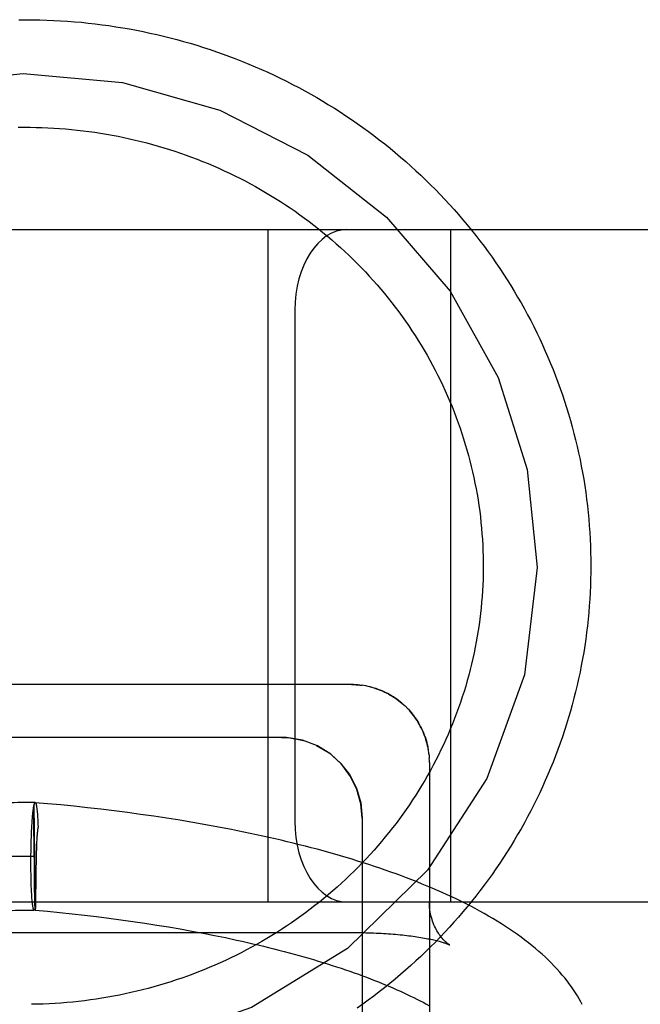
# Model space of a CAD drawing. Header units: inches. Extents: x 0 to 212, y 0 to 138.
# Tile 35 of 100: x 31.603 to 31.718, y 54.064 to 54.247. Entities that reach past the tile are written whole.
import ezdxf

# ---------------------------------------------------------------- set-up
doc = ezdxf.new("R2010")
doc.units = ezdxf.units.IN
doc.header["$LTSCALE"] = 11.6875
doc.header["$MEASUREMENT"] = 0
doc.linetypes.add('HIDDEN', pattern=[0.2, 0.1, -0.1])
doc.layers.add('DEFAULT_2', color=8, linetype='HIDDEN')

msp = doc.modelspace()

# ---------------------------------------------------------------- linework, layer by layer
at = {"layer": 'DEFAULT_2', "color": 8, "linetype": 'HIDDEN'}
for p, q in [((31.13419, 54.20793), (33.44919, 54.20793)), ((31.64919, 54.08293), (31.64919, 54.20793)), ((31.68319, 54.08293), (31.68319, 54.20793)), ((31.65419, 54.19293), (31.65419, 54.09793)), ((31.66625, 54.12326), (31.66668, 54.12321)), ((31.6678, 54.12301), (31.66739, 54.12309)), ((31.67407, 54.1199), (31.67441, 54.1196)), ((31.67437, 54.11964), (31.6747, 54.11934)), ((31.67466, 54.11937), (31.67497, 54.11907)), ((31.67494, 54.1191), (31.67525, 54.11878)), ((31.65169, 54.11354), (31.43169, 54.11354)), ((31.67905, 54.1108), (31.67898, 54.11126)), ((31.6791, 54.11041), (31.67905, 54.11085)), ((31.67919, 54.10885), (31.67919, 53.91952)), ((31.60569, 54.10035), (31.6057, 54.1007)), ((31.60569, 54.09983), (31.60569, 54.10035)), ((31.60595, 54.0819), (31.6057, 54.10092)), ((31.6057, 54.1007), (31.6057, 54.10092)), ((31.60818, 54.1012), (31.60592, 54.10139)), ((31.60609, 54.10108), (31.6061, 54.101)), ((31.60611, 54.10102), (31.60612, 54.10094)), ((31.60612, 54.10097), (31.60613, 54.10088)), ((31.60613, 54.1009), (31.60614, 54.10081)), ((31.60614, 54.10084), (31.60616, 54.10074)), ((31.60616, 54.10077), (31.60617, 54.10067)), ((31.60617, 54.10067), (31.60618, 54.10059)), ((31.60619, 54.10053), (31.6062, 54.10043)), ((31.60621, 54.10045), (31.60622, 54.10034)), ((31.60622, 54.10036), (31.60623, 54.10027)), ((31.61067, 54.10097), (31.60818, 54.1012)), ((31.61315, 54.10072), (31.61067, 54.10097)), ((31.61564, 54.10045), (31.61315, 54.10072)), ((31.61812, 54.10017), (31.61564, 54.10045)), ((31.60538, 54.09814), (31.6054, 54.09844)), ((31.6054, 54.09844), (31.60543, 54.09873)), ((31.60543, 54.09873), (31.60545, 54.09901)), ((31.60545, 54.09901), (31.60547, 54.09927)), ((31.60569, 54.0988), (31.60569, 54.09983)), ((31.60569, 54.09687), (31.60569, 54.0988)), ((31.60628, 54.09973), (31.60631, 54.0995)), ((31.6063, 54.09963), (31.60632, 54.09938)), ((31.60632, 54.09938), (31.60634, 54.09912)), ((31.60634, 54.09912), (31.60635, 54.09886)), ((31.60635, 54.09886), (31.60637, 54.09858)), ((31.60637, 54.09858), (31.60639, 54.0983)), ((31.62059, 54.09987), (31.61812, 54.10017)), ((31.62305, 54.09956), (31.62059, 54.09987)), ((31.62551, 54.09922), (31.62305, 54.09956)), ((31.62796, 54.09887), (31.62551, 54.09922)), ((31.6304, 54.0985), (31.62796, 54.09887)), ((31.63282, 54.09812), (31.6304, 54.0985)), ((31.66669, 54.09854), (31.66669, 53.92563)), ((31.60526, 54.09612), (31.60529, 54.09666)), ((31.60529, 54.09666), (31.60532, 54.09718)), ((31.60532, 54.09718), (31.60534, 54.09751)), ((31.60534, 54.09751), (31.60536, 54.09783)), ((31.60536, 54.09783), (31.60538, 54.09814)), ((31.60571, 54.09335), (31.60569, 54.09687)), ((31.60639, 54.0983), (31.60641, 54.098)), ((31.60641, 54.098), (31.60642, 54.09769)), ((31.60642, 54.09769), (31.60644, 54.09737)), ((31.60644, 54.09737), (31.60645, 54.09687)), ((31.60645, 54.09704), (31.60645, 54.09687)), ((31.63523, 54.09771), (31.63282, 54.09812)), ((31.63763, 54.09729), (31.63523, 54.09771)), ((31.64001, 54.09686), (31.63763, 54.09729)), ((31.6052, 54.09441), (31.60522, 54.09499)), ((31.60522, 54.09499), (31.60524, 54.09557)), ((31.60524, 54.09557), (31.60526, 54.09612)), ((31.60515, 54.09238), (31.60517, 54.0932)), ((31.60517, 54.0932), (31.60518, 54.09381)), ((31.60518, 54.09381), (31.6052, 54.09441)), ((31.60576, 54.08893), (31.60571, 54.09335)), ((31.60617, 54.09347), (31.60615, 54.09286)), ((31.60621, 54.09452), (31.60619, 54.09406)), ((31.60513, 54.09073), (31.60514, 54.09156)), ((31.60514, 54.09156), (31.60515, 54.09238)), ((31.60613, 54.09205), (31.60598, 54.08306)), ((31.60615, 54.09286), (31.60613, 54.09205)), ((31.60513, 54.08991), (31.60513, 54.09073)), ((31.60513, 54.0893), (31.60513, 54.08991)), ((31.60514, 54.0887), (31.60513, 54.0893)), ((31.60515, 54.08811), (31.60514, 54.0887)), ((31.60516, 54.08753), (31.60515, 54.08811)), ((31.60517, 54.08696), (31.60516, 54.08753)), ((31.60581, 54.08557), (31.60576, 54.08893)), ((31.60518, 54.08642), (31.60517, 54.08696)), ((31.6052, 54.08589), (31.60518, 54.08642)), ((31.60522, 54.08539), (31.6052, 54.08589)), ((31.60524, 54.08506), (31.60522, 54.08539)), ((31.60525, 54.08475), (31.60524, 54.08506)), ((31.60527, 54.08445), (31.60525, 54.08475)), ((31.60529, 54.08415), (31.60527, 54.08445)), ((31.6053, 54.08388), (31.60529, 54.08415)), ((31.60532, 54.08361), (31.6053, 54.08388)), ((31.60584, 54.08376), (31.60581, 54.08557)), ((31.24419, 54.08293), (33.44919, 54.08293)), ((31.60534, 54.08336), (31.60532, 54.08361)), ((31.60536, 54.08312), (31.60534, 54.08336)), ((31.60586, 54.0828), (31.60584, 54.08376)), ((31.60588, 54.08232), (31.60586, 54.0828)), ((31.60589, 54.08201), (31.60588, 54.08232)), ((31.6059, 54.08181), (31.60589, 54.08201)), ((31.60598, 54.08306), (31.60595, 54.0819)), ((31.6059, 54.0817), (31.6059, 54.08181)), ((31.60591, 54.08161), (31.6059, 54.0817)), ((31.60595, 54.0819), (31.60593, 54.08141)), ((31.60593, 54.08141), (31.60819, 54.0812)), ((31.60819, 54.0812), (31.61048, 54.08098)), ((31.61048, 54.08098), (31.61277, 54.08074)), ((31.61277, 54.08074), (31.61506, 54.08048)), ((31.61506, 54.08048), (31.61733, 54.08021)), ((31.61733, 54.08021), (31.61959, 54.07993)), ((31.61959, 54.07993), (31.62184, 54.07963)), ((31.62184, 54.07963), (31.62408, 54.07932)), ((31.62408, 54.07932), (31.62631, 54.07899)), ((31.62631, 54.07899), (31.62851, 54.07864)), ((31.62851, 54.07864), (31.6307, 54.07829)), ((31.6307, 54.07829), (31.63287, 54.07792)), ((31.44419, 54.07726), (31.66502, 54.07726)), ((31.63287, 54.07792), (31.63501, 54.07753)), ((31.63501, 54.07753), (31.63714, 54.07713)), ((31.63714, 54.07713), (31.63923, 54.07672)), ((31.63923, 54.07672), (31.64131, 54.0763)), ((31.66551, 54.07726), (31.66599, 54.07725)), ((31.66646, 54.07724), (31.66694, 54.07723)), ((31.67374, 54.07684), (31.67416, 54.0768)), ((31.67457, 54.07675), (31.67498, 54.07671)), ((31.68297, 54.07494), (31.68298, 54.07494))]:
    msp.add_line(p, q, dxfattribs=at)
for points in [[(31.60291, 54.24695), (31.6042, 54.24696), (31.60549, 54.24695), (31.60678, 54.24693), (31.60807, 54.24689), (31.60936, 54.24683), (31.61065, 54.24677), (31.61194, 54.24668), (31.61322, 54.24658), (31.61451, 54.24647), (31.61579, 54.24634), (31.61707, 54.24619), (31.61835, 54.24603), (31.61963, 54.24585), (31.62091, 54.24566), (31.62218, 54.24546), (31.62345, 54.24523), (31.62472, 54.245), (31.62598, 54.24475), (31.62724, 54.24448), (31.6285, 54.2442), (31.62975, 54.2439), (31.631, 54.24359), (31.63225, 54.24327), (31.63349, 54.24292), (31.63473, 54.24257), (31.63596, 54.2422), (31.63719, 54.24181), (31.63841, 54.24141), (31.63963, 54.241), (31.64084, 54.24057), (31.64204, 54.24013), (31.64324, 54.23967), (31.64444, 54.2392), (31.64563, 54.23872), (31.64681, 54.23822), (31.64799, 54.2377), (31.64916, 54.23718), (31.65032, 54.23664), (31.65147, 54.23608), (31.65262, 54.23551), (31.65376, 54.23493), (31.6549, 54.23433), (31.65602, 54.23373), (31.65714, 54.2331), (31.65825, 54.23247), (31.65935, 54.23182), (31.66044, 54.23116), (31.66153, 54.23048), (31.6626, 54.2298), (31.66367, 54.2291), (31.66473, 54.22838), (31.66578, 54.22766), (31.66682, 54.22692), (31.66785, 54.22617), (31.66887, 54.22541), (31.66988, 54.22464), (31.67088, 54.22385), (31.67187, 54.22305), (31.67285, 54.22224), (31.67382, 54.22142), (31.67478, 54.22059), (31.67573, 54.21975), (31.67666, 54.21889), (31.67759, 54.21803), (31.67851, 54.21715), (31.67941, 54.21626), (31.68031, 54.21537), (31.68119, 54.21446), (31.68206, 54.21354), (31.68292, 54.21261), (31.68376, 54.21167), (31.6846, 54.21072)], [(31.50919, 54.14431), (31.51078, 54.16211), (31.51604, 54.17957), (31.5246, 54.19541), (31.53643, 54.20958), (31.55065, 54.22104), (31.56722, 54.22974), (31.58492, 54.23506), (31.60369, 54.23696), (31.62215, 54.23531), (31.64023, 54.23011), (31.65662, 54.22175), (31.67124, 54.21026), (31.68304, 54.19648), (31.69195, 54.18046), (31.69734, 54.16336), (31.69919, 54.14511)], [(31.60278, 54.22695), (31.60388, 54.22696), (31.60498, 54.22695), (31.60607, 54.22694), (31.60717, 54.22691), (31.60827, 54.22686), (31.60936, 54.22681), (31.61046, 54.22674), (31.61155, 54.22665), (31.61265, 54.22655), (31.61374, 54.22644), (31.61483, 54.22632), (31.61591, 54.22618), (31.617, 54.22603), (31.61808, 54.22586), (31.61917, 54.22568), (31.62025, 54.22549), (31.62132, 54.22528), (31.6224, 54.22506), (31.62347, 54.22483), (31.62453, 54.22459), (31.6256, 54.22433), (31.62666, 54.22406), (31.62772, 54.22377), (31.62877, 54.22347), (31.62982, 54.22316), (31.63086, 54.22284), (31.6319, 54.2225), (31.63294, 54.22215), (31.63397, 54.22179), (31.635, 54.22141), (31.63602, 54.22102), (31.63703, 54.22062), (31.63804, 54.22021), (31.63905, 54.21978), (31.64005, 54.21935), (31.64104, 54.21889), (31.64203, 54.21843), (31.64301, 54.21796), (31.64398, 54.21747), (31.64495, 54.21697), (31.64591, 54.21646), (31.64686, 54.21593), (31.64781, 54.2154), (31.64875, 54.21485), (31.64968, 54.21429), (31.65061, 54.21372), (31.65152, 54.21314), (31.65243, 54.21255), (31.65333, 54.21195), (31.65423, 54.21133), (31.65511, 54.2107), (31.65599, 54.21007), (31.65685, 54.20942), (31.65771, 54.20876), (31.65856, 54.20809), (31.6594, 54.20741), (31.66023, 54.20672), (31.66106, 54.20602), (31.66187, 54.20531), (31.66267, 54.20459), (31.66347, 54.20386), (31.66425, 54.20312), (31.66502, 54.20237), (31.66579, 54.20161), (31.66654, 54.20084), (31.66728, 54.20006), (31.66801, 54.19927), (31.66874, 54.19847), (31.66945, 54.19767), (31.67015, 54.19685), (31.67083, 54.19603), (31.67151, 54.19519), (31.67218, 54.19435), (31.67283, 54.1935), (31.67348, 54.19265), (31.67411, 54.19178), (31.67473, 54.19091), (31.67534, 54.19003), (31.67593, 54.18914)], [(31.6846, 54.21072), (31.68542, 54.20976), (31.68623, 54.20879), (31.68703, 54.20782), (31.68781, 54.20683), (31.68858, 54.20583), (31.68934, 54.20483), (31.69009, 54.20381), (31.69082, 54.20279), (31.69155, 54.20176), (31.69225, 54.20072), (31.69295, 54.19967), (31.69363, 54.19861), (31.6943, 54.19755), (31.69495, 54.19648), (31.69559, 54.1954), (31.69622, 54.19431), (31.69683, 54.19321), (31.69743, 54.19211), (31.69801, 54.19101), (31.69858, 54.18989), (31.69914, 54.18877), (31.69968, 54.18764), (31.70021, 54.1865), (31.70072, 54.18536), (31.70122, 54.18422), (31.70171, 54.18306), (31.70218, 54.18191), (31.70263, 54.18074), (31.70307, 54.17957), (31.7035, 54.1784), (31.70391, 54.17722), (31.7043, 54.17604), (31.70468, 54.17485), (31.70505, 54.17366), (31.7054, 54.17246), (31.70573, 54.17126), (31.70605, 54.17005), (31.70636, 54.16884), (31.70665, 54.16763), (31.70692, 54.16642), (31.70718, 54.1652), (31.70742, 54.16398), (31.70765, 54.16275), (31.70786, 54.16153), (31.70805, 54.1603), (31.70823, 54.15907), (31.7084, 54.15783), (31.70855, 54.1566), (31.70868, 54.15536), (31.7088, 54.15412), (31.7089, 54.15288), (31.70899, 54.15164), (31.70906, 54.1504), (31.70912, 54.14916), (31.70915, 54.14792), (31.70918, 54.14667), (31.70919, 54.14543)], [(31.67593, 54.18914), (31.67652, 54.18825), (31.67709, 54.18734), (31.67765, 54.18643), (31.6782, 54.18552), (31.67874, 54.18459), (31.67926, 54.18366), (31.67977, 54.18272), (31.68027, 54.18178), (31.68075, 54.18083), (31.68123, 54.17988), (31.68168, 54.17892), (31.68213, 54.17795), (31.68256, 54.17698), (31.68298, 54.176), (31.68339, 54.17502), (31.68378, 54.17403), (31.68416, 54.17303), (31.68453, 54.17204), (31.68488, 54.17103), (31.68522, 54.17003), (31.68555, 54.16902), (31.68586, 54.168), (31.68616, 54.16698), (31.68645, 54.16596), (31.68672, 54.16493), (31.68697, 54.16391), (31.68722, 54.16287), (31.68745, 54.16184), (31.68766, 54.1608), (31.68786, 54.15976), (31.68805, 54.15872), (31.68822, 54.15767), (31.68838, 54.15662), (31.68853, 54.15557), (31.68866, 54.15452), (31.68877, 54.15347), (31.68887, 54.15242), (31.68896, 54.15136), (31.68903, 54.1503), (31.68909, 54.14925), (31.68914, 54.14819), (31.68917, 54.14713), (31.68918, 54.14607), (31.68919, 54.14543)], [(31.68919, 54.14543), (31.68919, 54.14501), (31.68917, 54.14395), (31.68915, 54.1429), (31.6891, 54.14184), (31.68905, 54.14078), (31.68898, 54.13972), (31.68889, 54.13867), (31.68879, 54.13761), (31.68868, 54.13656), (31.68855, 54.13551), (31.68841, 54.13446), (31.68826, 54.13341), (31.68809, 54.13237), (31.6879, 54.13132), (31.68771, 54.13028), (31.68749, 54.12924), (31.68727, 54.12821), (31.68703, 54.12717), (31.68677, 54.12615), (31.68651, 54.12512), (31.68622, 54.1241), (31.68593, 54.12308), (31.68562, 54.12206), (31.6853, 54.12105), (31.68496, 54.12004), (31.68461, 54.11904), (31.68425, 54.11804), (31.68387, 54.11705), (31.68348, 54.11606), (31.68307, 54.11507), (31.68266, 54.11409), (31.68223, 54.11312), (31.68178, 54.11215), (31.68133, 54.11119), (31.68086, 54.11023), (31.68037, 54.10928), (31.67988, 54.10834), (31.67937, 54.1074), (31.67885, 54.10647), (31.67832, 54.10554), (31.67777, 54.10463), (31.67722, 54.10372), (31.67665, 54.10281), (31.67606, 54.10191), (31.67547, 54.10102), (31.67486, 54.10014), (31.67425, 54.09927), (31.67362, 54.0984), (31.67298, 54.09754), (31.67232, 54.09669), (31.67166, 54.09585), (31.67098, 54.09502), (31.6703, 54.09419), (31.6696, 54.09337), (31.66889, 54.09257), (31.66817, 54.09177), (31.66744, 54.09098), (31.6667, 54.0902), (31.66595, 54.08942), (31.66519, 54.08866), (31.66442, 54.08791), (31.66364, 54.08717), (31.66285, 54.08643), (31.66205, 54.08571), (31.66124, 54.085), (31.66042, 54.0843), (31.65959, 54.0836), (31.65875, 54.08292), (31.6579, 54.08225), (31.65705, 54.08159), (31.65618, 54.08094), (31.65531, 54.0803), (31.65443, 54.07967), (31.65354, 54.07905), (31.65264, 54.07845), (31.65173, 54.07785), (31.65081, 54.07727), (31.64989, 54.07669), (31.64896, 54.07613), (31.64802, 54.07558), (31.64708, 54.07505), (31.64613, 54.07452), (31.64517, 54.07401), (31.6442, 54.0735), (31.64323, 54.07301), (31.64225, 54.07254), (31.64127, 54.07207), (31.64027, 54.07162), (31.63928, 54.07118), (31.63827, 54.07075), (31.63727, 54.07033), (31.63625, 54.06993), (31.63523, 54.06954), (31.63421, 54.06916), (31.63318, 54.06879), (31.63214, 54.06844), (31.6311, 54.0681), (31.63006, 54.06777), (31.62901, 54.06746), (31.62796, 54.06716), (31.6269, 54.06687), (31.62584, 54.06659), (31.62478, 54.06633), (31.62371, 54.06608), (31.62264, 54.06585), (31.62157, 54.06563), (31.62049, 54.06542), (31.61942, 54.06522), (31.61833, 54.06504), (31.61725, 54.06487), (31.61617, 54.06472), (31.61508, 54.06457), (31.61399, 54.06445), (31.6129, 54.06433), (31.6118, 54.06423), (31.61071, 54.06414), (31.60962, 54.06407), (31.60852, 54.06401), (31.60742, 54.06396), (31.60633, 54.06393), (31.60523, 54.06391)], [(31.69919, 54.14511), (31.69683, 54.12515), (31.68986, 54.10588), (31.67884, 54.08883), (31.66397, 54.0743), (31.64613, 54.06331), (31.62652, 54.05647), (31.60535, 54.05391)], [(31.70919, 54.14543), (31.70918, 54.14419), (31.70915, 54.14294), (31.70912, 54.1417), (31.70906, 54.14046), (31.70899, 54.13922), (31.7089, 54.13798), (31.7088, 54.13674), (31.70868, 54.1355), (31.70855, 54.13426), (31.7084, 54.13303), (31.70823, 54.13179), (31.70805, 54.13056), (31.70786, 54.12933), (31.70765, 54.12811), (31.70742, 54.12688), (31.70718, 54.12566), (31.70692, 54.12444), (31.70664, 54.12323), (31.70636, 54.12201), (31.70605, 54.12081), (31.70573, 54.1196), (31.7054, 54.1184), (31.70505, 54.1172), (31.70468, 54.11601), (31.7043, 54.11482), (31.70391, 54.11364), (31.7035, 54.11246), (31.70307, 54.11128), (31.70263, 54.11012), (31.70218, 54.10895), (31.70171, 54.10779), (31.70122, 54.10664), (31.70072, 54.10549), (31.70021, 54.10435), (31.69968, 54.10322), (31.69914, 54.10209), (31.69858, 54.10097), (31.69801, 54.09985), (31.69743, 54.09874), (31.69683, 54.09764), (31.69621, 54.09655), (31.69559, 54.09546), (31.69495, 54.09438), (31.69429, 54.09331), (31.69363, 54.09224), (31.69294, 54.09118), (31.69225, 54.09014), (31.69154, 54.0891), (31.69082, 54.08806), (31.69009, 54.08704), (31.68934, 54.08603), (31.68858, 54.08502), (31.68781, 54.08402), (31.68702, 54.08304), (31.68622, 54.08206), (31.68541, 54.08109), (31.68459, 54.08013), (31.68375, 54.07918), (31.68291, 54.07824), (31.68205, 54.07731), (31.68118, 54.07639), (31.6803, 54.07549), (31.6794, 54.07459), (31.6785, 54.0737), (31.67758, 54.07282), (31.67665, 54.07196), (31.67572, 54.0711), (31.67477, 54.07026), (31.67381, 54.06943), (31.67284, 54.06861), (31.67186, 54.0678), (31.67087, 54.067), (31.66986, 54.06621), (31.66885, 54.06544), (31.66783, 54.06468), (31.6668, 54.06393), (31.66576, 54.06319)], [(31.66469, 54.12335), (31.44032, 54.12335)], [(31.66469, 54.12335), (31.66486, 54.12335), (31.66522, 54.12334), (31.66558, 54.12332), (31.66596, 54.12329), (31.66633, 54.12325)], [(31.66625, 54.12326), (31.66586, 54.1233), (31.66547, 54.12333), (31.66508, 54.12334), (31.66469, 54.12335)], [(31.66742, 54.12309), (31.66703, 54.12316), (31.66664, 54.12322)], [(31.67407, 54.1199), (31.67377, 54.12015), (31.67346, 54.12039), (31.67314, 54.12063), (31.67282, 54.12085), (31.67249, 54.12107), (31.67216, 54.12127), (31.67182, 54.12147), (31.67147, 54.12166), (31.67112, 54.12184), (31.67077, 54.12201), (31.67041, 54.12217), (31.67005, 54.12232), (31.66968, 54.12246), (31.66931, 54.12259), (31.66894, 54.12271), (31.66856, 54.12282), (31.66818, 54.12292), (31.66775, 54.12302)], [(31.66812, 54.12294), (31.66849, 54.12284), (31.66884, 54.12274), (31.66918, 54.12263), (31.66953, 54.12251), (31.66988, 54.12239), (31.67023, 54.12225), (31.67058, 54.1221), (31.67092, 54.12194), (31.67126, 54.12177), (31.67159, 54.1216), (31.67192, 54.12141), (31.67225, 54.12122), (31.67257, 54.12102), (31.67289, 54.1208), (31.67321, 54.12058), (31.67352, 54.12035), (31.67382, 54.12011), (31.67412, 54.11986)], [(31.67521, 54.11882), (31.67552, 54.11848), (31.67578, 54.11818), (31.67603, 54.11787), (31.67627, 54.11757), (31.6765, 54.11725), (31.67674, 54.11691), (31.67696, 54.11657), (31.67717, 54.11622), (31.67737, 54.11587), (31.67756, 54.11552), (31.67774, 54.11517), (31.67791, 54.11479), (31.67808, 54.1144), (31.67823, 54.11403), (31.67837, 54.11365), (31.6785, 54.11326), (31.67862, 54.11286), (31.67873, 54.11247), (31.67882, 54.11207), (31.67891, 54.11166), (31.67898, 54.11126)], [(31.679, 54.11119), (31.67893, 54.11157), (31.67885, 54.11196), (31.67876, 54.11234), (31.67866, 54.11272), (31.67855, 54.1131), (31.67843, 54.11347), (31.6783, 54.11384), (31.67816, 54.11421), (31.67801, 54.11457), (31.67785, 54.11493), (31.67768, 54.11528), (31.6775, 54.11563), (31.67731, 54.11598), (31.67711, 54.11632), (31.67691, 54.11665), (31.67669, 54.11698), (31.67647, 54.1173), (31.67623, 54.11762), (31.67599, 54.11793), (31.67574, 54.11823), (31.67548, 54.11853)], [(31.65169, 54.11354), (31.65325, 54.11346), (31.65579, 54.11297)], [(31.66669, 54.09854), (31.66645, 54.1012), (31.66572, 54.10382), (31.66454, 54.10627), (31.6629, 54.1085), (31.66084, 54.11042), (31.6584, 54.11195), (31.65562, 54.11301), (31.65265, 54.11351), (31.65169, 54.11354)], [(31.65823, 54.11203), (31.66054, 54.11065), (31.66259, 54.10883), (31.66432, 54.10662), (31.66562, 54.1041), (31.66642, 54.10135), (31.66669, 54.09854)], [(31.6791, 54.11045), (31.67914, 54.11003), (31.67917, 54.10963)], [(31.67919, 54.10885), (31.67918, 54.10924), (31.67917, 54.10963)], [(31.60592, 54.10141), (31.60531, 54.10141), (31.60465, 54.10141), (31.604, 54.10141), (31.60334, 54.1014), (31.60269, 54.1014), (31.60203, 54.10138), (31.60137, 54.10137), (31.6007, 54.10135), (31.60004, 54.10133), (31.59937, 54.1013), (31.5987, 54.10127), (31.59802, 54.10124), (31.59734, 54.10121), (31.59666, 54.10117), (31.59597, 54.10113), (31.59528, 54.10108), (31.59459, 54.10103), (31.59389, 54.10098), (31.59319, 54.10092), (31.59177, 54.1008)], [(31.60547, 54.09927), (31.6055, 54.09952), (31.60551, 54.09964), (31.60552, 54.09975), (31.60554, 54.09987), (31.60555, 54.09997), (31.60556, 54.10008), (31.60558, 54.10018), (31.60559, 54.10028), (31.6056, 54.10037), (31.60562, 54.10046), (31.60563, 54.10055), (31.60565, 54.10063), (31.60566, 54.10071), (31.60567, 54.10078), (31.60569, 54.10085), (31.6057, 54.10092)], [(31.6057, 54.10092), (31.60572, 54.10098), (31.60573, 54.10104), (31.60574, 54.10109), (31.60576, 54.10114), (31.60577, 54.10118), (31.60579, 54.10122), (31.6058, 54.10126), (31.60581, 54.10129), (31.60583, 54.10132), (31.60584, 54.10135), (31.60586, 54.10137), (31.60587, 54.10138), (31.60589, 54.1014), (31.6059, 54.1014), (31.60591, 54.10141), (31.60592, 54.10141)], [(31.6057, 54.10092), (31.60572, 54.10098), (31.60573, 54.10103), (31.60574, 54.10108), (31.60576, 54.10113), (31.60577, 54.10118), (31.60579, 54.10122), (31.6058, 54.10125), (31.60581, 54.10128), (31.60583, 54.10131), (31.60584, 54.10133), (31.60586, 54.10135), (31.60587, 54.10137), (31.60589, 54.10138), (31.6059, 54.10139), (31.60591, 54.10139)], [(31.60592, 54.10141), (31.60593, 54.10141), (31.60594, 54.1014), (31.60596, 54.10139), (31.60597, 54.10138), (31.60598, 54.10136), (31.606, 54.10134), (31.60601, 54.10132), (31.60603, 54.10129), (31.60604, 54.10125), (31.60605, 54.10122), (31.60607, 54.10117), (31.60608, 54.10113), (31.60609, 54.10108)], [(31.60592, 54.10139), (31.60593, 54.10139), (31.60594, 54.10138), (31.60596, 54.10138), (31.60597, 54.10136), (31.60598, 54.10134), (31.606, 54.10132), (31.60601, 54.1013), (31.60602, 54.10127)], [(31.60617, 54.10069), (31.60618, 54.10062), (31.60619, 54.10051)], [(31.60623, 54.10025), (31.60624, 54.10015), (31.60625, 54.10005), (31.60626, 54.09995), (31.60627, 54.09984), (31.60628, 54.09973)], [(31.60645, 54.09687), (31.60643, 54.09676), (31.60641, 54.09664), (31.60639, 54.09651), (31.60637, 54.09638), (31.60635, 54.09625), (31.60634, 54.09611), (31.60632, 54.09596), (31.6063, 54.09581), (31.60629, 54.09566), (31.60628, 54.0955), (31.60626, 54.09534), (31.60625, 54.09518), (31.60624, 54.09502), (31.60623, 54.09485), (31.60621, 54.09452)], [(31.7076, 54.06385), (31.70731, 54.06439), (31.707, 54.06494), (31.70668, 54.06549), (31.70633, 54.06604), (31.70597, 54.06659), (31.70559, 54.06714), (31.70519, 54.06769), (31.70478, 54.06825), (31.70434, 54.0688), (31.70389, 54.06935), (31.70341, 54.06991), (31.70292, 54.07046), (31.7024, 54.07101), (31.70187, 54.07156), (31.70132, 54.07211), (31.70074, 54.07266), (31.70015, 54.0732), (31.69954, 54.07374), (31.69892, 54.07428), (31.69828, 54.07481), (31.69762, 54.07534), (31.69694, 54.07586), (31.69625, 54.07638), (31.69554, 54.07689), (31.69482, 54.0774), (31.69408, 54.0779), (31.69333, 54.0784), (31.69256, 54.07888), (31.69179, 54.07937), (31.691, 54.07984), (31.6902, 54.08031), (31.68938, 54.08078), (31.68856, 54.08124), (31.68772, 54.08169), (31.68688, 54.08213), (31.68602, 54.08257), (31.68515, 54.08301), (31.68427, 54.08343), (31.68338, 54.08386), (31.68249, 54.08427), (31.68158, 54.08468), (31.68066, 54.08509), (31.67973, 54.08549), (31.6788, 54.08588), (31.67785, 54.08627), (31.6769, 54.08666), (31.67594, 54.08703), (31.67496, 54.08741), (31.67398, 54.08778), (31.673, 54.08814), (31.672, 54.0885), (31.67099, 54.08885), (31.66998, 54.0892), (31.66896, 54.08954), (31.66793, 54.08988), (31.66689, 54.09021), (31.66585, 54.09054), (31.6648, 54.09087), (31.66374, 54.09119), (31.66267, 54.0915), (31.6616, 54.09181), (31.66052, 54.09212), (31.65943, 54.09242), (31.65834, 54.09272), (31.65723, 54.09301), (31.65613, 54.09329), (31.65501, 54.09358), (31.65389, 54.09386), (31.65277, 54.09413), (31.65163, 54.0944), (31.6505, 54.09467), (31.64935, 54.09493), (31.6482, 54.09518), (31.64705, 54.09544), (31.64589, 54.09568), (31.64472, 54.09593), (31.64355, 54.09617), (31.64238, 54.0964), (31.64001, 54.09686)], [(31.60619, 54.09406), (31.60619, 54.09387), (31.60617, 54.09347)], [(31.60583, 54.09141), (31.60511, 54.09141), (31.6044, 54.09141), (31.60368, 54.09141), (31.60297, 54.0914), (31.60225, 54.09139), (31.60154, 54.09137), (31.60083, 54.09135), (31.60005, 54.09132), (31.59928, 54.09129), (31.59851, 54.09125), (31.59774, 54.09121), (31.59697, 54.09117), (31.5962, 54.09112), (31.59543, 54.09107), (31.59466, 54.09101), (31.5939, 54.09095), (31.59313, 54.09088), (31.59237, 54.09082), (31.59161, 54.09074), (31.59084, 54.09067), (31.59008, 54.09059), (31.58932, 54.09051), (31.58781, 54.09033)], [(31.60573, 54.08141), (31.60572, 54.08141), (31.60571, 54.08141), (31.6057, 54.08142), (31.60568, 54.08144), (31.60567, 54.08146), (31.60565, 54.08148), (31.60564, 54.08151), (31.60563, 54.08154), (31.60561, 54.08157), (31.6056, 54.08161), (31.60558, 54.08165), (31.60557, 54.0817), (31.60556, 54.08175), (31.60554, 54.08181), (31.60553, 54.08187), (31.60552, 54.08193), (31.60551, 54.082), (31.60549, 54.08207), (31.60548, 54.08215), (31.60547, 54.08223), (31.60546, 54.08231), (31.60544, 54.0824), (31.60543, 54.08249), (31.60542, 54.08259), (31.60541, 54.08269), (31.6054, 54.08279), (31.60539, 54.0829), (31.60538, 54.08301), (31.60536, 54.08312)], [(31.68297, 54.07494), (31.68298, 54.07494), (31.68297, 54.07494), (31.68296, 54.07495), (31.68293, 54.07497), (31.6829, 54.07499), (31.68286, 54.07501), (31.68282, 54.07504), (31.68276, 54.07508), (31.6827, 54.07513), (31.68263, 54.07518), (31.68255, 54.07524), (31.68247, 54.0753), (31.68238, 54.07538), (31.68228, 54.07546), (31.68218, 54.07556), (31.68207, 54.07566), (31.68195, 54.07577), (31.68183, 54.0759), (31.68171, 54.07603), (31.68158, 54.07618), (31.68144, 54.07634), (31.6813, 54.07651), (31.68116, 54.0767), (31.68102, 54.0769), (31.68087, 54.07712), (31.68073, 54.07735), (31.68058, 54.07759), (31.68044, 54.07785), (31.68029, 54.07812), (31.68016, 54.07841), (31.68002, 54.07871), (31.6799, 54.07903), (31.67978, 54.07935), (31.67967, 54.07969), (31.67956, 54.08003), (31.67947, 54.08039), (31.6794, 54.08075), (31.67933, 54.08111), (31.67927, 54.08148), (31.67923, 54.08186), (31.6792, 54.08223), (31.67919, 54.0826), (31.67919, 54.08286)], [(31.59723, 54.08117), (31.59836, 54.08123), (31.59892, 54.08126), (31.59948, 54.08129), (31.60002, 54.08131), (31.60057, 54.08133), (31.6011, 54.08135), (31.60164, 54.08137), (31.60217, 54.08138), (31.60573, 54.08141)], [(31.60595, 54.0819), (31.60594, 54.08184), (31.60592, 54.08178), (31.60591, 54.08173), (31.6059, 54.08168), (31.60588, 54.08163), (31.60587, 54.08159), (31.60585, 54.08155), (31.60584, 54.08152), (31.60582, 54.08149), (31.60581, 54.08147), (31.60579, 54.08145), (31.60578, 54.08143), (31.60577, 54.08142), (31.60575, 54.08141), (31.60574, 54.08141), (31.60573, 54.08141)], [(31.60593, 54.08141), (31.60592, 54.08142), (31.60592, 54.08142), (31.60592, 54.08144), (31.60592, 54.08146), (31.60591, 54.08148), (31.60591, 54.08151), (31.60591, 54.08154), (31.60591, 54.08157), (31.60591, 54.08161)], [(31.66469, 54.07726), (31.6655, 54.07726), (31.66598, 54.07725), (31.66645, 54.07724), (31.66692, 54.07724), (31.6674, 54.07722), (31.66787, 54.07721), (31.66834, 54.07719), (31.66881, 54.07718), (31.66927, 54.07716), (31.66973, 54.07713), (31.67019, 54.07711), (31.67065, 54.07708), (31.6711, 54.07705), (31.67155, 54.07702), (31.672, 54.07699), (31.67244, 54.07696), (31.67287, 54.07692), (31.6733, 54.07688), (31.67373, 54.07684), (31.67415, 54.0768), (31.67456, 54.07675), (31.67497, 54.07671), (31.67536, 54.07666), (31.67576, 54.07661), (31.67614, 54.07656), (31.67651, 54.07651), (31.67688, 54.07645), (31.67724, 54.0764), (31.67759, 54.07634), (31.67793, 54.07629), (31.67826, 54.07623), (31.67858, 54.07617), (31.67889, 54.07611), (31.67919, 54.07605), (31.67948, 54.07599), (31.67975, 54.07593), (31.68002, 54.07587), (31.68027, 54.07581), (31.68052, 54.07575), (31.68075, 54.07569), (31.68097, 54.07563), (31.68118, 54.07558), (31.68137, 54.07552), (31.68156, 54.07547), (31.68173, 54.07541), (31.68189, 54.07536), (31.68204, 54.07531), (31.68217, 54.07527), (31.6823, 54.07522), (31.68241, 54.07518), (31.68252, 54.07514), (31.68261, 54.0751), (31.68269, 54.07507), (31.68276, 54.07504), (31.68282, 54.07502), (31.68287, 54.07499), (31.68291, 54.07497), (31.68294, 54.07496), (31.68296, 54.07495), (31.68297, 54.07494)], [(31.66882, 54.07718), (31.66928, 54.07716), (31.66975, 54.07713)], [(31.67021, 54.07711), (31.67066, 54.07708), (31.67112, 54.07705)], [(31.64131, 54.0763), (31.64335, 54.07586), (31.64436, 54.07564), (31.64537, 54.07541), (31.64636, 54.07518), (31.64735, 54.07495), (31.64833, 54.07472), (31.6493, 54.07448), (31.65027, 54.07424), (31.65122, 54.07399), (31.65217, 54.07375), (31.6531, 54.0735), (31.65403, 54.07325), (31.65495, 54.07299), (31.65586, 54.07274), (31.65676, 54.07248), (31.65765, 54.07222), (31.65853, 54.07195), (31.6594, 54.07169), (31.66026, 54.07142), (31.66111, 54.07115), (31.66195, 54.07088), (31.66278, 54.07061), (31.66359, 54.07033), (31.6644, 54.07005), (31.6652, 54.06977), (31.66598, 54.06949), (31.66675, 54.06921), (31.66751, 54.06893), (31.66826, 54.06864), (31.669, 54.06836), (31.66972, 54.06807), (31.67043, 54.06778), (31.67113, 54.06749), (31.67182, 54.0672), (31.67249, 54.06691), (31.67316, 54.06662), (31.67381, 54.06633), (31.67444, 54.06604), (31.67507, 54.06575), (31.67568, 54.06545), (31.67628, 54.06516), (31.67687, 54.06487), (31.67744, 54.06458), (31.678, 54.06429), (31.67855, 54.06399), (31.67908, 54.0637)]]:
    msp.add_lwpolyline(points, dxfattribs=at)
for centre, start_param, end_param in [((31.66385, 54.19293), 0, 1.570796), ((31.66385, 54.09793), -4.712389, -3.141593)]:
    msp.add_ellipse(centre, major_axis=(0, 0.015), ratio=0.644444, start_param=start_param, end_param=end_param, dxfattribs=at)

doc.saveas('drawing.dxf')
